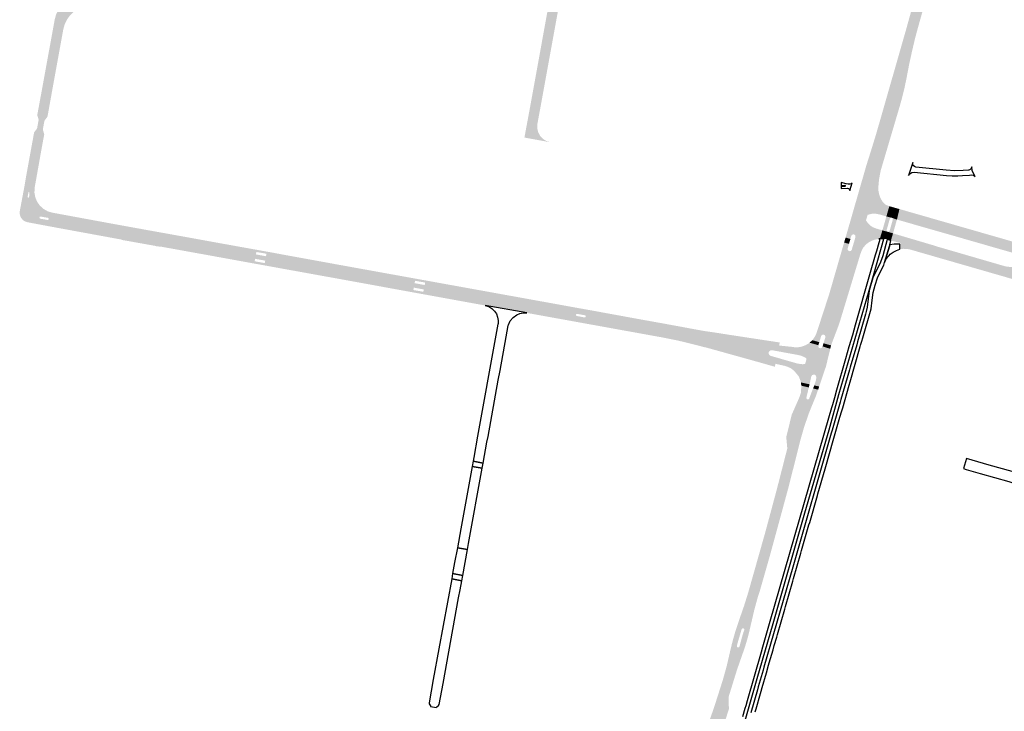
# Model space of a CAD drawing. Header units: metres. Extents: x 124582 to 143330, y 393481 to 406815.
# Tile 96 of 134: x 133228 to 133901, y 399908 to 400381. Entities that reach past the tile are written whole.
import ezdxf

# ---------------------------------------------------------------- set-up
doc = ezdxf.new("R2010")
doc.units = ezdxf.units.M
doc.header["$MEASUREMENT"] = 0
for name, color, linetype, lineweight in [('ir-ARC-asfalt-bestaande fietspaden-niet te inspecteren', 21, 'Continuous', 0), ('ir-ARC-asfalt-bestaande wegen-niet te inspecteren', 151, 'Continuous', 0), ('ir-ARC-asfalt-hoofdwegen-te inspecteren', 5, 'Continuous', 0), ('ir-ARC-fietspaden naastliggend- te inspecteren', 1, 'Continuous', 0)]:
    doc.layers.add(name, color=color, linetype=linetype, lineweight=lineweight)

msp = doc.modelspace()

# ---------------------------------------------------------------- hatches: boundary and pattern name
at = {"layer": 'ir-ARC-asfalt-hoofdwegen-te inspecteren', "linetype": 'Continuous', "lineweight": 13}
for points in [[(133842.369, 400375.69), (133835.191, 400377.748), (133837.487, 400386.059), (133842.11, 400403.595), (133845.975, 400421.314), (133849.074, 400439.183), (133853.3, 400467.27), (133853.62, 400467.24), (133854.46, 400476.65), (133861.823, 400476.155), (133860.68, 400464.42), (133860.138, 400459.336), (133859.534, 400454.26), (133858.875, 400449.191), (133858.14, 400444.132), (133857.381, 400439.593), (133855.732, 400430.537), (133852.732, 400415.431), (133851.621, 400410.147), (133850.43, 400404.88), (133849.169, 400399.63), (133846.265, 400389.592)], [(133590.833, 400297.012), (133573.256, 400300.186), (133573.628, 400302.221), (133574.685, 400307.998), (133575.607, 400312.845), (133577.066, 400320.851), (133582.196, 400349.04), (133591.416, 400399.945), (133591.753, 400401.669), (133598.73, 400400.404), (133598.543, 400399.403), (133596.843, 400390.28), (133595.892, 400385.186), (133585.744, 400329.353), (133582.138, 400309.592), (133581.968, 400307.927), (133582.056, 400306.255), (133582.745, 400303.625), (133584.067, 400301.25), (133585.939, 400299.279), (133588.242, 400297.836)], [(133815.332, 400263.513), (133802.972, 400267.093), (133803.641, 400269.416), (133807.054, 400281.279), (133809.319, 400288.419), (133810.09, 400290.849), (133813.751, 400302.787), (133834.093, 400373.774), (133835.191, 400377.748), (133842.369, 400375.69), (133841.039, 400370.806), (133840.091, 400367.098), (133838.176, 400358.975), (133836.453, 400351.162), (133834.185, 400339.393), (133832.925, 400333.423), (133831.499, 400327.652), (133829.911, 400321.922), (133819.175, 400285.601), (133816.876, 400277.822), (133815.712, 400271.889), (133815.169, 400265.868), (133815.21, 400264.688)], [(133807.206, 400227.411), (133798.933, 400229.919), (133799.535, 400232.054), (133799.535, 400232.983), (133798.981, 400233.73), (133798.091, 400233.999), (133797.217, 400233.685), (133796.701, 400232.912), (133796.104, 400230.8), (133792.819, 400231.801), (133800.492, 400258.477), (133801.909, 400263.439), (133816.424, 400259.45), (133817.005, 400258.175), (133818.227, 400256.064), (133820.021, 400254.411), (133822.225, 400253.365), (133822.689, 400253.235), (133820.73, 400246.263), (133820.27, 400246.38), (133816.423, 400247.486), (133813.597, 400248.085), (133810.708, 400248.04), (133807.902, 400247.353), (133806.759, 400243.602), (133808, 400241.693), (133809.606, 400240.079), (133811.507, 400238.827), (133813.625, 400237.991), (133817.527, 400236.833), (133817.974, 400236.71), (133816.182, 400230.883), (133815.564, 400230.878), (133813.255, 400230.445), (133811.01, 400229.753), (133809.46, 400229.017), (133808.029, 400228.07)], [(133816.424, 400259.45), (133801.909, 400263.439), (133802.972, 400267.093), (133815.332, 400263.513), (133815.752, 400261.448)], [(133825.417, 400244.967), (133824.465, 400245.297), (133824.295, 400245.352), (133823.228, 400245.625), (133825.156, 400252.546), (133827.418, 400251.915)], [(133952.921, 400208.162), (133938.145, 400212.416), (133859.07, 400235.18), (133856.68, 400235.85), (133842.437, 400239.936), (133836.361, 400241.679), (133827.92, 400244.1), (133829.62, 400251.3), (133843.928, 400247.182), (133879.019, 400237.082), (133930.275, 400222.33), (133934.025, 400221.25), (133954.31, 400212.954)], [(133804.862, 400224.827), (133797.975, 400226.704), (133798.933, 400229.919), (133807.206, 400227.411), (133805.367, 400225.513)], [(133821.32, 400230.528), (133820.268, 400230.859), (133819.907, 400230.916), (133818.898, 400230.907), (133820.255, 400236.083), (133821.636, 400235.704), (133822.603, 400235.422)], [(133948.549, 400193.982), (133938.748, 400196.791), (133884.411, 400212.507), (133836.568, 400226.254), (133829.989, 400228.204), (133823.79, 400229.75), (133825.25, 400234.65), (133832.964, 400232.364), (133853.8, 400226.19), (133856.08, 400225.45), (133902.19, 400212.04), (133927.14, 400209.12), (133936.079, 400206.598), (133950.988, 400202.393)], [(133782.873, 400158.024), (133777.728, 400159.438), (133778.534, 400162.06), (133778.978, 400163.493), (133778.951, 400164.427), (133778.381, 400165.166), (133777.485, 400165.43), (133776.605, 400165.116), (133776.078, 400164.345), (133775.652, 400162.906), (133774.823, 400160.236), (133770.1, 400161.56), (133771.82, 400164.06), (133772.9, 400166.35), (133781.59, 400193.02), (133791.22, 400226.39), (133791.809, 400228.384), (133795.143, 400227.476), (133794.581, 400225.532), (133794.246, 400224.411), (133794.238, 400223.486), (133794.781, 400222.736), (133795.662, 400222.455), (133796.539, 400222.753), (133797.067, 400223.513), (133797.37, 400224.676), (133797.975, 400226.704), (133804.862, 400224.827), (133804.242, 400223.793), (133803.741, 400222.697), (133802.803, 400220.147), (133799.419, 400208.981), (133789.058, 400174.79), (133788.935, 400174.384), (133787.987, 400171.545), (133783.826, 400160.579)], [(133738.853, 400147.578), (133708.959, 400155.809), (133694.752, 400159.64), (133691.534, 400160.374), (133692.842, 400167.36), (133741.344, 400158.982), (133740.317, 400153.356), (133740.234, 400152.969)], [(133774.747, 400129.869), (133771.41, 400130.63), (133772.58, 400134.29), (133772.79, 400136.132), (133772.597, 400137.161), (133771.849, 400137.895), (133770.816, 400138.069), (133769.869, 400137.62), (133769.35, 400136.71), (133768.17, 400131.39), (133763.549, 400132.404), (133762.212, 400132.698), (133762.101, 400133.434), (133762.07, 400133.64), (133760.74, 400136.89), (133758.309, 400139.821), (133756.821, 400141.307), (133755.093, 400142.506), (133753.18, 400143.38), (133751.576, 400143.923), (133744.855, 400145.416), (133738.853, 400147.578), (133740.234, 400152.969), (133740.347, 400152.051), (133740.862, 400151.284), (133741.668, 400150.83), (133759.14, 400145.82), (133760.44, 400145.51), (133762.219, 400145.26), (133763.092, 400145.173), (133763.762, 400145.155), (133764.429, 400145.22), (133764.729, 400145.287), (133765.003, 400145.428), (133765.213, 400145.657), (133765.339, 400145.94), (133765.98, 400148.26), (133766.012, 400148.624), (133765.924, 400148.978), (133765.717, 400149.276), (133765.44, 400149.51), (133764.861, 400149.891), (133764.241, 400150.199), (133763.077, 400150.666), (133761.646, 400151.146), (133760.301, 400151.46), (133742.58, 400154.71), (133741.63, 400154.655), (133740.814, 400154.167), (133740.317, 400153.356), (133741.344, 400158.982), (133747.417, 400157.933), (133757.211, 400156.89), (133758.341, 400156.615), (133759.504, 400156.619), (133761.786, 400156.971), (133762.906, 400157.224), (133764.185, 400157.644), (133765.065, 400158.002), (133766.09, 400158.52), (133767.33, 400159.21), (133767.462, 400159.322), (133768.14, 400159.897), (133774.172, 400158.14), (133774.116, 400157.139), (133774.696, 400156.322), (133775.659, 400156.044), (133776.585, 400156.426), (133777.071, 400157.303), (133782.323, 400155.695), (133781.286, 400151.414), (133779.43, 400143.71)], [(133736.457, 399997.97), (133729.378, 400000), (133737.88, 400030.06), (133745.81, 400059.56), (133752.96, 400087.51), (133752.32, 400094.45), (133752.3, 400095.43), (133752.487, 400096.277), (133756.01, 400110.65), (133761.36, 400122.8), (133762.29, 400125.79), (133762.417, 400128.073), (133762.55, 400130.46), (133767.664, 400129.252), (133767.15, 400127.08), (133766.029, 400122.33), (133766.104, 400121.573), (133766.687, 400121.083), (133767.446, 400121.139), (133767.95, 400121.71), (133769.76, 400126.47), (133770.589, 400128.561), (133774.03, 400127.748), (133773.302, 400125.596), (133772.65, 400123.67), (133769.378, 400115.74), (133768.55, 400113.695), (133767.749, 400111.638), (133764.512, 400102.346), (133761.83, 400092.878), (133753.85, 400061.16), (133740.88, 400013.47)], [(133767.664, 400129.252), (133762.55, 400130.46), (133762.212, 400132.698), (133763.549, 400132.404), (133768.17, 400131.39)]]:
    msp.add_hatch(color=5, dxfattribs=at).paths.add_polyline_path(points)
h = msp.add_hatch(color=5, dxfattribs=at)
h.paths.add_polyline_path([(133229.367, 400244.926), (133228.567, 400246.443), (133228.188, 400248.115), (133228.256, 400249.829), (133228.789, 400252.767), (133231.551, 400267.437), (133232.063, 400270.634), (133232.536, 400273.399), (133234.657, 400285.08), (133237.51, 400300.723), (133238.005, 400303.562), (133238.05, 400303.683), (133238.12, 400303.797), (133239.889, 400306.177), (133240.133, 400306.829), (133241.091, 400312.108), (133241.101, 400312.447), (133241.041, 400312.778), (133240.227, 400315.489), (133240.205, 400315.664), (133240.213, 400315.845), (133240.42, 400316.85), (133241.714, 400323.775), (133242.633, 400328.815), (133243.659, 400334.442), (133245.241, 400343.115), (133248.533, 400361.165), (133252.159, 400381.048), (133253.088, 400384.41), (133254.596, 400387.555), (133256.635, 400390.384), (133259.142, 400392.81), (133262.037, 400394.754), (133265.23, 400396.157), (133268.621, 400396.975), (133274.29, 400397.673), (133312.766, 400402.361), (133317.469, 400402.939), (133318.317, 400395.945), (133290.522, 400392.577), (133275.653, 400390.775), (133272.027, 400389.997), (133268.6, 400388.577), (133265.486, 400386.563), (133262.787, 400384.019), (133260.592, 400381.03), (133258.971, 400377.694), (133257.98, 400374.12), (133255.579, 400360.906), (133252.306, 400342.887), (133250.693, 400334.009), (133248.015, 400319.056), (133247.217, 400314.724), (133247.067, 400314.334), (133245.364, 400312.075), (133245.055, 400311.475), (133244.079, 400306.049), (133244.128, 400305.291), (133244.916, 400302.555), (133244.937, 400302.395), (133244.929, 400302.231), (133244.671, 400300.735), (133244.326, 400299.009), (133242.715, 400290.1), (133238.379, 400265.69), (133238.28, 400262.455), (133238.872, 400259.272), (133240.13, 400256.29), (133241.995, 400253.644)])
h.paths.add_polyline_path([(133234.327, 400259.147), (133233.833, 400259.195), (133233.611, 400259.64), (133234.145, 400262.57), (133234.366, 400262.874), (133234.737, 400262.818), (133234.859, 400262.463), (133234.631, 400259.54)], flags=16)
h = msp.add_hatch(color=5, dxfattribs=at)
h.paths.add_polyline_path([(133490.416, 400197.146), (133395.733, 400214.332), (133396.035, 400216.006), (133394.098, 400216.359), (133391.113, 400216.903), (133389.153, 400217.249), (133388.836, 400215.555), (133256.899, 400239.584), (133256.499, 400237.987), (133247.507, 400239.639), (133240.45, 400240.972), (133233.629, 400242.26), (133231.989, 400242.761), (133230.535, 400243.67), (133229.367, 400244.926), (133241.995, 400253.644), (133244.437, 400251.416), (133247.305, 400249.774), (133250.462, 400248.795), (133251.172, 400248.697), (133258.525, 400247.34), (133258.182, 400245.775), (133389.996, 400221.916), (133389.71, 400220.269), (133391.664, 400219.909), (133394.668, 400219.356), (133396.566, 400219.012), (133396.895, 400220.681), (133491.572, 400203.488)])
h.paths.add_polyline_path([(133247.256, 400243.755), (133246.281, 400244.026), (133243.314, 400244.521), (133242.303, 400244.682), (133241.808, 400244.983), (133241.672, 400245.546), (133241.975, 400246.04), (133242.539, 400246.174), (133243.508, 400245.993), (133246.497, 400245.455), (133247.47, 400245.284), (133248.051, 400244.804), (133247.947, 400244.057)], flags=16)
h = msp.add_hatch(color=5, dxfattribs=at)
h.paths.add_polyline_path([(133691.534, 400160.374), (133676.764, 400163.926), (133667.895, 400165.77), (133575.86, 400182.489), (133575.433, 400180.137), (133574.804, 400180.251), (133546.369, 400185.327), (133546.399, 400187.004), (133504.139, 400194.649), (133504.461, 400196.312), (133502.545, 400196.645), (133499.574, 400197.191), (133497.632, 400197.512), (133497.327, 400195.891), (133490.416, 400197.146), (133491.572, 400203.488), (133498.475, 400202.235), (133498.186, 400200.543), (133500.137, 400200.234), (133503.113, 400199.671), (133505.065, 400199.33), (133505.373, 400200.986), (133562.402, 400190.737), (133587.988, 400185.532), (133640.415, 400176.446), (133692.842, 400167.36)])
h.paths.add_polyline_path([(133614.42, 400177.123), (133613.423, 400177.322), (133610.056, 400177.952), (133609.083, 400178.118), (133608.593, 400178.426), (133608.464, 400178.99), (133608.773, 400179.48), (133609.338, 400179.607), (133610.316, 400179.38), (133613.663, 400178.786), (133614.637, 400178.632), (133615.217, 400178.157), (133615.11, 400177.415)], flags=16)
h = msp.add_hatch(color=5, dxfattribs=at)
h.paths.add_polyline_path([(133712.669, 399908.126), (133703.137, 399911.096), (133708.88, 399929.11), (133711.56, 399938.73), (133714.225, 399950.277), (133715.047, 399953.683), (133715.934, 399957.072), (133715.996, 399957.293), (133716.834, 399960.249), (133718.124, 399964.476), (133719.579, 399968.839), (133723.37, 399979.74), (133726.3, 399989.12), (133729.378, 400000), (133736.457, 399997.97), (133734.26, 399990.27), (133732.88, 399986.12), (133730.37, 399976.94), (133729.347, 399972.539), (133726.662, 399960.982), (133725.853, 399957.898), (133724.985, 399954.867), (133724.003, 399951.716), (133722.949, 399948.588), (133718.64, 399936.29), (133712.76, 399917.29), (133713.056, 399909.361)])
h.paths.add_polyline_path([(133719.115, 399951.409), (133718.545, 399951.86), (133718.463, 399952.582), (133719.59, 399956.48), (133720.46, 399959.42), (133721.66, 399963.63), (133721.8, 399963.945), (133722.308, 399964.392), (133722.984, 399964.385), (133723.483, 399963.927), (133723.548, 399963.254), (133723.121, 399962.21), (133722.14, 399958.96), (133721.35, 399955.99), (133720.283, 399952.07), (133719.837, 399951.496)], flags=16)
h = msp.add_hatch(color=5, dxfattribs=at)
h.paths.add_polyline_path([(133688.173, 399836.627), (133683.17, 399838.3), (133684.682, 399842.553), (133684.759, 399843.607), (133684.288, 399844.552), (133683.399, 399845.123), (133682.343, 399845.16), (133681.417, 399844.652), (133680.88, 399843.742), (133679.723, 399839.459), (133675.552, 399840.847), (133678.191, 399850.49), (133681.341, 399859.979), (133684.992, 399869.286), (133689.135, 399878.385), (133694.32, 399889.054), (133697.61, 399896.257), (133700.552, 399903.61), (133703.137, 399911.096), (133712.669, 399908.126), (133708.47, 399894.73), (133701.14, 399880.41), (133698.475, 399872.454), (133697.957, 399868.982), (133698.212, 399865.481), (133699.228, 399862.121), (133700.956, 399859.066), (133703.311, 399856.463), (133706.18, 399854.44), (133704.697, 399850.024), (133697.519, 399852.532), (133696.198, 399852.59), (133695.017, 399851.993), (133694.282, 399850.894), (133694.179, 399849.575), (133694.736, 399848.375), (133695.81, 399847.603), (133700.788, 399845.87), (133699.039, 399840.727), (133696.559, 399840.661), (133694.122, 399840.193), (133690.972, 399838.703)])
h.paths.add_polyline_path([(133688.63, 399860.343), (133687.648, 399860.535), (133686.93, 399861.233), (133686.709, 399862.209), (133686.76, 399863.09), (133687.928, 399867.306), (133689.739, 399871.288), (133694.605, 399881.319), (133695.148, 399881.817), (133695.884, 399881.809), (133696.417, 399881.3), (133696.458, 399880.565), (133690.13, 399861.54), (133689.558, 399860.719)], flags=16)
at = {"layer": 'ir-ARC-fietspaden naastliggend- te inspecteren', "linetype": 'Continuous', "lineweight": 30}
for points in [[(133491.572, 400203.488), (133396.895, 400220.681), (133394.933, 400221.064), (133391.986, 400221.581), (133389.996, 400221.916), (133258.182, 400245.775), (133258.525, 400247.34), (133287.087, 400242.068), (133310.803, 400237.755), (133311.511, 400237.661), (133312.717, 400237.398), (133333.573, 400233.651), (133336.609, 400233.1), (133342.651, 400232.005), (133369.168, 400227.197), (133400.918, 400221.49), (133411.465, 400219.53), (133442.5, 400213.879), (133444.52, 400213.505), (133450.543, 400212.42), (133491.839, 400204.95)], [(133821.636, 400235.704), (133820.255, 400236.083), (133817.974, 400236.71), (133817.527, 400236.833), (133817.878, 400236.885), (133818.111, 400237.153), (133820.582, 400245.742), (133820.562, 400246.127), (133820.27, 400246.38), (133820.73, 400246.263), (133823.228, 400245.625), (133824.295, 400245.352), (133823.505, 400245.228), (133823.019, 400244.592), (133820.91, 400236.98), (133821.012, 400236.194)], [(133825.25, 400234.65), (133822.603, 400235.422), (133821.636, 400235.704), (133822.424, 400235.799), (133822.919, 400236.419), (133825.087, 400244.01), (133825.021, 400244.772), (133824.465, 400245.297), (133825.417, 400244.967), (133827.92, 400244.1)], [(133490.126, 400195.557), (133488.193, 400195.909), (133464.437, 400200.264), (133462.428, 400200.63), (133420.373, 400208.25), (133418.407, 400208.605), (133404.988, 400211.031), (133373.971, 400216.652), (133362.523, 400218.725), (133358.593, 400219.445), (133346.172, 400221.697), (133341.193, 400222.602), (133335.043, 400223.72), (133325.449, 400225.43), (133324.662, 400225.582), (133321.301, 400225.792), (133321.314, 400226.006), (133299.085, 400229.988), (133299.061, 400229.898), (133297.504, 400230.459), (133256.499, 400237.987), (133256.899, 400239.584), (133388.836, 400215.555), (133390.784, 400215.212), (133393.808, 400214.664), (133395.733, 400214.332), (133490.416, 400197.146)], [(133981.102, 400182.003), (133854.088, 400218.659), (133851.772, 400219.328), (133837.189, 400223.537), (133834.772, 400224.017), (133832.309, 400224.087), (133829.869, 400223.744), (133829.794, 400227.172), (133830.235, 400227.376), (133830.326, 400227.853), (133829.989, 400228.204), (133836.568, 400226.254), (133884.411, 400212.507), (133938.748, 400196.791), (133981.813, 400184.448), (133981.442, 400184.242), (133981.64, 400183.867)], [(133747.417, 400157.933), (133741.344, 400158.982), (133692.842, 400167.36), (133640.415, 400176.446), (133587.988, 400185.532), (133562.402, 400190.737), (133505.373, 400200.986), (133503.419, 400201.345), (133500.441, 400201.869), (133498.475, 400202.235), (133491.572, 400203.488), (133491.839, 400204.95), (133581.985, 400188.643), (133610.149, 400183.528), (133618.673, 400182.02), (133650.959, 400176.102), (133668.167, 400173.011), (133677.638, 400171.275), (133686.93, 400169.547), (133689.532, 400169.063), (133696.725, 400167.774), (133703.959, 400166.733), (133712.06, 400165.455), (133747.736, 400160.008)], [(133546.369, 400185.327), (133490.126, 400195.557), (133490.416, 400197.146), (133497.327, 400195.891), (133499.257, 400195.552), (133502.279, 400195.032), (133504.139, 400194.649), (133546.399, 400187.004)], [(133691.128, 400158.139), (133689.571, 400158.54), (133683.13, 400160.147), (133677.305, 400161.528), (133669.598, 400163.073), (133668.798, 400163.233), (133575.433, 400180.137), (133575.86, 400182.489), (133667.895, 400165.77), (133676.764, 400163.926), (133691.534, 400160.374)], [(133744.487, 400143.349), (133743.096, 400143.795), (133730.894, 400147.256), (133698.285, 400156.345), (133696.254, 400156.818), (133691.128, 400158.139), (133691.534, 400160.374), (133694.752, 400159.64), (133708.959, 400155.809), (133738.853, 400147.578), (133744.855, 400145.416)]]:
    msp.add_hatch(color=1, dxfattribs=at).paths.add_polyline_path(points)

# ---------------------------------------------------------------- linework, layer by layer
at = {"layer": 'ir-ARC-asfalt-bestaande fietspaden-niet te inspecteren', "color": 11, "linetype": 'Continuous', "lineweight": 30, "flags": 128}
for points in [[(133878.765, 400274.654), (133880.21, 400274.389), (133881.355, 400273.469), (133880.206, 400275.538), (133879.415, 400277.77), (133879.006, 400280.101), (133878.634, 400279.144), (133877.942, 400278.385), (133877.023, 400277.927), (133876.768, 400277.874), (133873.26, 400277.58), (133867.28, 400277.5), (133861.63, 400277.86), (133840.862, 400279.986), (133839.862, 400280.318), (133839.096, 400281.041), (133838.706, 400282.019), (133838.764, 400283.071), (133835.933, 400274.131), (133836.785, 400275.473), (133838.13, 400276.321), (133839.709, 400276.511), (133861.849, 400274.253), (133865.707, 400273.979), (133869.575, 400273.926), (133872.65, 400274.142), (133877.48, 400274.565), (133878.765, 400274.654)], [(133792.197, 400267.572), (133792.6, 400267.36), (133792.62, 400266.905), (133792.237, 400266.658), (133790.231, 400266.582), (133789.974, 400266.654), (133789.799, 400266.858), (133789.847, 400265.333), (133794.039, 400265.476), (133794.849, 400265.277), (133795.458, 400264.707), (133795.711, 400263.912), (133797.242, 400269.312), (133796.563, 400268.609), (133795.646, 400268.272), (133794.673, 400268.368), (133793.189, 400268.623), (133789.723, 400269.401), (133789.79, 400267.194), (133789.95, 400267.408), (133790.202, 400267.496), (133792.197, 400267.572)], [(133819.461, 400214.797), (133820.437, 400216.814), (133821.709, 400218.658), (133822.498, 400219.558), (133823.359, 400220.39), (133825.33, 400221.869), (133827.521, 400222.998), (133829.869, 400223.744), (133829.794, 400227.172), (133825.93, 400227.17), (133823.11, 400226.8), (133822.81, 400225.851), (133819.461, 400214.797)]]:
    msp.add_lwpolyline(points, close=True, dxfattribs=at)
for points in [[(133724.218, 399901.418), (133732.424, 399930.15), (133743.302, 399967.686), (133764.999, 400043.455), (133781.47, 400100.339), (133788.271, 400124.41), (133808.838, 400195.629), (133808.838, 400195.629), (133811.338, 400204.26), (133817.393, 400225.166), (133818.898, 400230.907), (133816.182, 400230.883), (133815.564, 400230.878), (133815.883, 400230.737), (133816.037, 400230.423), (133815.95, 400229.637), (133815.813, 400228.917), (133815.547, 400228.235), (133813.863, 400222.374), (133813.117, 400219.78), (133809.244, 400206.276), (133799.376, 400171.866), (133797.431, 400165.086), (133795.142, 400157.108), (133792.745, 400148.752), (133786.598, 400127.322), (133785.122, 400122.175), (133783.756, 400117.414), (133783.15, 400115.3), (133781.117, 400108.229), (133741.12, 399969.105), (133736.98, 399954.705), (133736.11, 399951.68), (133735.109, 399948.202), (133725.515, 399914.857), (133724.558, 399911.531), (133724.013, 399909.636), (133722.4, 399904.03)], [(133731.01, 399907.41), (133731.6, 399909.31), (133734.667, 399919.975), (133735.12, 399921.552), (133735.81, 399923.951), (133738.66, 399933.98), (133740.163, 399939.168), (133740.638, 399940.807), (133743.2, 399949.65), (133744.07, 399952.69), (133745.738, 399958.493), (133746.21, 399960.135), (133751.24, 399977.642), (133751.714, 399979.29), (133756.753, 399996.824), (133757.232, 399998.49), (133762.262, 400015.993), (133762.732, 400017.628), (133767.784, 400035.207), (133768.261, 400036.867), (133773.552, 400055.281), (133773.897, 400056.48), (133778.829, 400073.643), (133779.301, 400075.285), (133784.371, 400092.927), (133784.854, 400094.609), (133786.223, 400099.372), (133788.987, 400108.987), (133788.987, 400108.987), (133790.204, 400113.223), (133790.83, 400115.4), (133795.267, 400130.841), (133795.901, 400133.048), (133802.832, 400157.165), (133803.117, 400158.157), (133803.895, 400160.865), (133804.537, 400163.099), (133810.296, 400183.139), (133810.948, 400188.952), (133811.722, 400194.143), (133812.984, 400199.237), (133814.724, 400204.189), (133816.925, 400208.953), (133818.878, 400213.001), (133819.461, 400214.797), (133822.81, 400225.851), (133823.11, 400226.8), (133823.79, 400229.75), (133821.32, 400230.528), (133818.161, 400219.262), (133816.641, 400214.98), (133811.338, 400204.26), (133808.838, 400195.629), (133807.553, 400184.083), (133806.97, 400181.305), (133806.43, 400179.312), (133800.96, 400160.401), (133800.446, 400158.501), (133796.02, 400143.231), (133795.475, 400141.286), (133789.649, 400121.111), (133789.13, 400119.169), (133783.589, 400099.941), (133783.026, 400097.989), (133756.688, 400006.397), (133736.94, 399937.801), (133736.42, 399935.836), (133733.13, 399924.341), (133732.613, 399922.489), (133728.01, 399906.591)]]:
    msp.add_lwpolyline(points, dxfattribs=at)
at = {"layer": 'ir-ARC-asfalt-bestaande wegen-niet te inspecteren', "color": 7, "linetype": 'Continuous', "lineweight": 30, "flags": 128}
for points in [[(133545.06, 400077.555), (133547.641, 400091.726), (133548.361, 400095.684), (133555.381, 400134.229), (133556.597, 400140.904), (133560.799, 400163.98), (133562.175, 400171.544), (133562.322, 400172.125), (133563.594, 400174.854), (133565.517, 400177.171), (133567.965, 400178.923), (133570.14, 400179.823), (133572.45, 400180.271), (133574.804, 400180.251), (133546.369, 400185.327), (133548.81, 400184.545), (133551.007, 400183.224), (133552.842, 400181.434), (133554.095, 400179.512), (133554.926, 400177.374), (133555.299, 400175.11), (133555.198, 400172.818), (133555.173, 400172.533), (133553.8, 400165.069), (133541.235, 400095.851), (133538.595, 400081.307), (133538.132, 400078.759), (133545.06, 400077.555)], [(133537.491, 400075.227), (133529.749, 400032.574), (133527.391, 400019.629), (133534.282, 400018.373), (133535.015, 400022.396), (133544.41, 400073.984), (133537.491, 400075.227)], [(133537.491, 400075.227), (133544.41, 400073.984), (133545.06, 400077.555), (133538.132, 400078.759), (133537.491, 400075.227)], [(133916.319, 400068.954), (133913.289, 400069.822), (133891.055, 400076.195), (133875.42, 400080.677), (133873.515, 400073.738), (133875.288, 400073.208), (133884.873, 400070.417), (133904.487, 400064.802), (133906.422, 400064.248), (133927.409, 400058.201), (133929.023, 400057.73), (133931.02, 400064.716), (133916.319, 400068.954)], [(133534.282, 400018.373), (133527.391, 400019.629), (133525.534, 400009.435), (133524.154, 400001.859), (133531.039, 400000.563), (133534.282, 400018.373)], [(133523.507, 399998.31), (133530.39, 399997), (133531.039, 400000.563), (133524.154, 400001.859), (133523.507, 399998.31)], [(133530.39, 399997), (133523.507, 399998.31), (133514.788, 399950.449), (133510.946, 399929.361), (133508.023, 399913.543), (133508.168, 399912.779), (133508.934, 399911.436), (133509.03, 399911.211), (133509.07, 399910.969), (133513.119, 399910.241), (133513.249, 399910.462), (133513.428, 399910.646), (133514.594, 399911.577), (133514.964, 399912.243), (133517.602, 399926.787), (133528.281, 399985.424), (133529.272, 399990.865), (133530.39, 399997)]]:
    msp.add_lwpolyline(points, close=True, dxfattribs=at)
at = {"layer": 'ir-ARC-asfalt-hoofdwegen-te inspecteren', "color": 5, "linetype": 'Continuous', "lineweight": 13}
for points in [[(133825.156, 400252.546), (133822.689, 400253.235), (133823.228, 400245.625), (133820.73, 400246.263)], [(133827.92, 400244.1), (133829.62, 400251.3), (133825.417, 400244.967), (133827.418, 400251.915)], [(133796.104, 400230.8), (133792.819, 400231.801), (133795.143, 400227.476), (133791.809, 400228.384)]]:
    msp.add_solid(points, dxfattribs=at)
at = {"layer": 'ir-ARC-asfalt-hoofdwegen-te inspecteren', "color": 5, "linetype": 'Continuous', "lineweight": 13, "extrusion": (0, 0, -1)}
for points in [[(-133817.974, 400236.71), (-133816.182, 400230.883), (-133820.255, 400236.083), (-133818.898, 400230.907)], [(-133822.603, 400235.422), (-133821.32, 400230.528), (-133825.25, 400234.65), (-133823.79, 400229.75)], [(-133774.172, 400158.14), (-133774.823, 400160.236), (-133768.14, 400159.897), (-133770.1, 400161.56)], [(-133777.728, 400159.438), (-133777.071, 400157.303), (-133782.873, 400158.024), (-133782.323, 400155.695)], [(-133770.589, 400128.561), (-133774.03, 400127.748), (-133771.41, 400130.63), (-133774.747, 400129.869)]]:
    msp.add_solid(points, dxfattribs=at)

doc.saveas('drawing.dxf')
